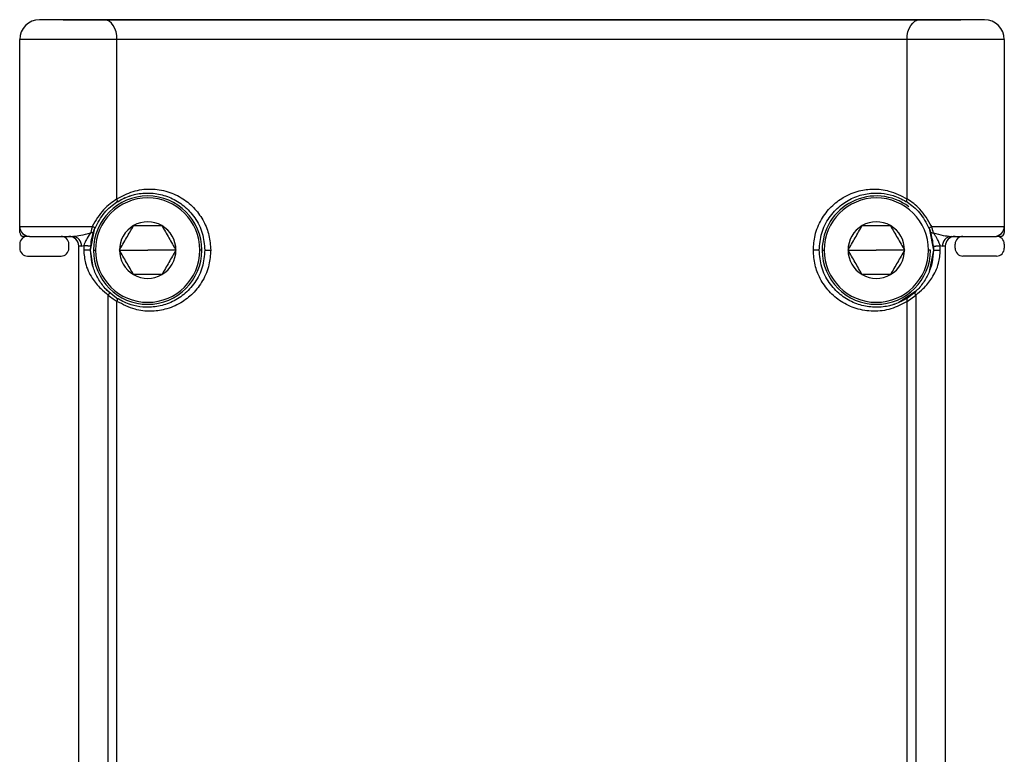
# Model space of a CAD drawing. Header units: millimetres. Extents: x -675 to 2621, y 428 to 911.
# Tile 22 of 30: x 1042 to 1092, y 685 to 723. Entities that reach past the tile are written whole.
import ezdxf

# ---------------------------------------------------------------- set-up
doc = ezdxf.new("R2010")
doc.units = ezdxf.units.MM

# ---------------------------------------------------------------- blocks, each defined once
blk = doc.blocks.new('Drawing View5')
at = {"color": 7, "linetype": 'Continuous', "lineweight": 25}
for p, q in [((-28.78, 70.658), (-32.074, 70.658)), ((-30.874, 70.658), (-30.574, 70.658)), ((-30.574, 70.658), (-30.574, 70.658)), ((-30.574, 70.658), (14.426, 70.658)), ((12.632, 70.658), (-28.78, 70.658)), ((15.926, 70.658), (12.632, 70.658)), ((14.426, 70.658), (14.426, 70.658)), ((14.426, 70.658), (14.726, 70.658)), ((-33.074, 60.158), (-33.074, 69.658)), ((-28.133, 69.658), (-33.074, 69.658)), ((-28.133, 61.558), (-28.133, 69.658)), ((11.985, 69.658), (-28.133, 69.658)), ((11.985, 61.558), (11.985, 69.658)), ((16.926, 69.658), (11.985, 69.658)), ((16.926, 69.658), (16.926, 60.158)), ((-28.142, 61.397), (-27.712, 61.625)), ((-33.074, 60.158), (-29.386, 60.158)), ((-33.074, 59.858), (-33.074, 60.158)), ((13.239, 60.158), (16.926, 60.158)), ((16.926, 60.158), (16.926, 59.858)), ((-32.674, 59.658), (-32.874, 59.658)), ((-32.579, 59.658), (-32.674, 59.658)), ((-32.574, 59.658), (-30.373, 59.658)), ((-30.373, 59.658), (-30.331, 59.663)), ((-30.346, 59.659), (-30.337, 59.656)), ((14.067, 59.622), (14.081, 59.659)), ((14.225, 59.658), (16.426, 59.658)), ((16.431, 59.658), (16.526, 59.658)), ((16.726, 59.658), (16.526, 59.658)), ((-33.074, 59.258), (-33.074, 59.058)), ((-30.574, 59.058), (-30.574, 59.258)), ((-30.074, 20.458), (-30.074, 59.158)), ((-29.94, 59.158), (-30.074, 59.158)), ((-29.94, 59.158), (-29.813, 59.188)), ((-29.474, 58.958), (-29.466, 59.173)), ((13.665, 59.188), (13.792, 59.158)), ((13.926, 59.158), (13.792, 59.158)), ((13.926, 59.158), (13.926, 20.458)), ((14.426, 59.058), (14.426, 59.258)), ((16.926, 59.258), (16.926, 59.058)), ((-32.674, 58.658), (-30.974, 58.658)), ((-29.343, 58.096), (-29.474, 58.958)), ((-29.324, 58.958), (-29.224, 58.958)), ((-28.009, 58.958), (-26.574, 58.958)), ((-25.139, 58.958), (-26.574, 58.958)), ((-23.824, 58.958), (-23.924, 58.958)), ((7.676, 58.958), (7.776, 58.958)), ((8.991, 58.958), (10.426, 58.958)), ((11.861, 58.958), (10.426, 58.958)), ((13.176, 58.958), (13.076, 58.958)), ((13.326, 58.958), (13.113, 57.867)), ((16.526, 58.658), (14.826, 58.658)), ((-28.574, 25.238), (-28.574, 56.678)), ((-28.153, 56.526), (-28.538, 56.825)), ((12.436, 56.867), (11.565, 56.291)), ((11.985, 56.358), (12.426, 56.678)), ((12.391, 56.825), (12.006, 56.526)), ((12.426, 56.678), (12.426, 25.238)), ((-28.133, 25.558), (-28.133, 56.358)), ((11.985, 25.558), (11.985, 56.358))]:
    blk.add_line(p, q, dxfattribs=at)
at = {"color": 7, "linetype": 'Continuous', "lineweight": 25, "flags": 128}
for points in [[(-28.133, 69.658), (-28.145, 69.853), (-28.182, 70.041), (-28.242, 70.213), (-28.322, 70.365), (-28.42, 70.489), (-28.532, 70.582), (-28.653, 70.639), (-28.78, 70.658)], [(11.985, 69.658), (11.997, 69.853), (12.034, 70.041), (12.094, 70.213), (12.175, 70.365), (12.273, 70.489), (12.384, 70.582), (12.506, 70.639), (12.632, 70.658)], [(-29.474, 58.958), (-29.253, 60.068), (-29.246, 60.085)], [(13.098, 60.085), (13.105, 60.068), (13.326, 58.958)], [(-28.154, 56.526), (-28.624, 56.907), (-28.718, 57.006)]]:
    blk.add_lwpolyline(points, dxfattribs=at)
at = {"color": 7, "linetype": 'Continuous', "lineweight": 25}
for centre, radius, start, end in [((-32.074, 69.658), 1, 90, 180), ((15.926, 69.658), 1, 0, 90), ((-26.574, 58.958), 2.75, 0, 180), ((-26.574, 58.958), 2.65, 0, 180), ((10.426, 58.958), 2.75, 53.1206, 180), ((10.426, 58.958), 2.65, 0, 180), ((-32.574, 60.158), 0.5, 180, 270), ((-26.574, 58.958), 1.435, 120, 180), ((-26.574, 58.958), 1.435, 60, 120), ((-26.574, 58.958), 1.435, 0, 60), ((10.426, 58.958), 1.435, 120, 180), ((10.426, 58.958), 1.435, 60, 120), ((10.426, 58.958), 1.435, 0, 60), ((16.426, 60.158), 0.5, 270, 0), ((-32.874, 59.858), 0.2, 180, 270), ((-32.674, 59.258), 0.4, 90, 180), ((-30.974, 59.258), 0.4, 0, 90), ((-30.574, 59.158), 0.5, 0, 90), ((-30.409, 59.189), 0.47, 356.1901, 85.5736), ((14.261, 59.189), 0.47, 94.3997, 183.8096), ((14.426, 59.158), 0.5, 90, 180), ((14.826, 59.258), 0.4, 90, 180), ((16.526, 59.258), 0.4, 0, 90), ((16.726, 59.858), 0.2, 270, 0), ((-32.674, 59.058), 0.4, 180, 270), ((-30.974, 59.058), 0.4, 270, 0), ((14.826, 59.058), 0.4, 180, 270), ((16.526, 59.058), 0.4, 270, 0), ((-26.574, 58.958), 2.75, 180, 0), ((-26.574, 58.958), 2.65, 180, 0), ((-26.574, 58.958), 1.435, 180, 240), ((-26.574, 58.958), 1.435, 299.9973, 0), ((10.426, 58.958), 2.75, 180, 0), ((10.426, 58.958), 2.65, 180, 0), ((10.426, 58.958), 1.435, 180, 240), ((10.426, 58.958), 1.435, 299.9973, 0), ((-26.574, 58.958), 1.435, 240, 299.9973), ((10.426, 58.958), 1.435, 240, 299.9973)]:
    blk.add_arc(centre, radius, start, end, dxfattribs=at)
for points, knots in [([(-28.133, 61.558), (-27.867, 61.701), (-27.33, 61.989), (-26.439, 62.099), (-25.569, 61.97), (-24.796, 61.613), (-24.167, 61.085), (-23.716, 60.44), (-23.429, 59.717), (-23.393, 59.21), (-23.375, 58.958)], [0, 0, 0, 0, 0.148351, 0.299301, 0.441364, 0.572239, 0.689441, 0.798866, 0.899864, 1, 1, 1, 1]), ([(7.228, 58.958), (7.246, 59.21), (7.286, 59.758), (7.611, 60.531), (8.117, 61.187), (8.78, 61.691), (9.515, 61.988), (10.305, 62.092), (11.146, 61.993), (11.686, 61.713), (11.985, 61.558)], [0, 0, 0, 0, 0.100224, 0.217447, 0.333592, 0.44783, 0.583651, 0.700432, 0.834335, 1, 1, 1, 1]), ([(-28.133, 61.558), (-28.372, 61.395), (-28.866, 61.057), (-29.209, 60.464), (-29.386, 60.158)], [0, 0, 0, 0, 0.483812, 1, 1, 1, 1]), ([(-28.153, 61.39), (-27.945, 61.508), (-27.733, 61.627), (-27.502, 61.705), (-27.471, 61.716), (-27.362, 61.75), (-27.144, 61.807), (-26.711, 61.871), (-26.111, 61.852), (-25.396, 61.644), (-24.723, 61.239), (-24.157, 60.63), (-23.753, 59.845), (-23.7, 59.25), (-23.674, 58.958)], [0, 0, 0, 0, 0.125945, 0.127744, 0.131283, 0.143583, 0.18906, 0.252137, 0.37805, 0.50364, 0.628718, 0.753113, 0.878969, 1, 1, 1, 1]), ([(-28.153, 61.39), (-28.145, 61.398), (-28.127, 61.413), (-28.115, 61.454), (-28.115, 61.503), (-28.127, 61.54), (-28.133, 61.558)], [0, 0, 0, 0, 0.239899, 0.494112, 0.751477, 1, 1, 1, 1]), ([(7.526, 58.958), (7.552, 59.25), (7.605, 59.846), (8.01, 60.631), (8.577, 61.24), (9.25, 61.645), (9.966, 61.852), (10.65, 61.874), (11.11, 61.785), (11.333, 61.713), (11.586, 61.626), (11.797, 61.507), (12.006, 61.39)], [0, 0, 0, 0, 0.121142, 0.247121, 0.371607, 0.496727, 0.622297, 0.74815, 0.856442, 0.872326, 0.874168, 1, 1, 1, 1]), ([(12.006, 61.39), (11.996, 61.399), (11.978, 61.415), (11.967, 61.458), (11.969, 61.507), (11.98, 61.541), (11.985, 61.558)], [0, 0, 0, 0, 0.2637083, 0.5243621, 0.7688975, 1, 1, 1, 1]), ([(13.239, 60.158), (13.053, 60.475), (12.707, 61.067), (12.214, 61.403), (11.985, 61.558)], [0, 0, 0, 0, 0.536415, 1, 1, 1, 1]), ([(-29.248, 60.08), (-29.103, 60.352), (-28.884, 60.764), (-28.465, 61.171), (-28.255, 61.318), (-28.153, 61.39)], [0, 0, 0, 0, 0.499203, 0.755636, 1, 1, 1, 1]), ([(12.006, 61.39), (12.108, 61.318), (12.317, 61.171), (12.736, 60.764), (12.955, 60.352), (13.1, 60.08)], [0, 0, 0, 0, 0.244349, 0.500745, 1, 1, 1, 1]), ([(-29.386, 60.158), (-29.402, 60.1), (-29.433, 59.985), (-29.46, 59.887), (-29.473, 59.838)], [0, 0, 0, 0, 0.5048529, 1, 1, 1, 1]), ([(-29.248, 60.08), (-29.249, 60.083), (-29.251, 60.089), (-29.281, 60.107), (-29.328, 60.131), (-29.367, 60.149), (-29.386, 60.158)], [0, 0, 0, 0, 0.242657, 0.5, 0.757343, 1, 1, 1, 1]), ([(-29.316, 59.901), (-29.306, 59.929), (-29.287, 59.984), (-29.261, 60.048), (-29.248, 60.08)], [0, 0, 0, 0, 0.498686, 1, 1, 1, 1]), ([(-28.009, 58.958), (-27.889, 59.165), (-27.65, 59.579), (-27.411, 59.994), (-27.291, 60.201)], [0, 0, 0, 0, 0.499981, 1, 1, 1, 1]), ([(-27.291, 60.201), (-27.052, 60.201), (-26.574, 60.201), (-26.095, 60.201), (-25.856, 60.201)], [0, 0, 0, 0, 0.499981, 1, 1, 1, 1]), ([(-25.856, 60.201), (-25.737, 59.994), (-25.498, 59.579), (-25.258, 59.165), (-25.139, 58.958)], [0, 0, 0, 0, 0.4999813, 1, 1, 1, 1]), ([(8.991, 58.958), (9.111, 59.165), (9.35, 59.579), (9.589, 59.994), (9.709, 60.201)], [0, 0, 0, 0, 0.499981, 1, 1, 1, 1]), ([(9.709, 60.201), (9.948, 60.201), (10.426, 60.201), (10.905, 60.201), (11.144, 60.201)], [0, 0, 0, 0, 0.499981, 1, 1, 1, 1]), ([(11.144, 60.201), (11.263, 59.994), (11.502, 59.579), (11.742, 59.165), (11.861, 58.958)], [0, 0, 0, 0, 0.499981, 1, 1, 1, 1]), ([(13.1, 60.08), (13.101, 60.083), (13.104, 60.089), (13.134, 60.107), (13.18, 60.131), (13.22, 60.149), (13.239, 60.158)], [0, 0, 0, 0, 0.242657, 0.5, 0.757343, 1, 1, 1, 1]), ([(13.1, 60.08), (13.113, 60.048), (13.139, 59.984), (13.159, 59.929), (13.169, 59.901)], [0, 0, 0, 0, 0.5012947, 1, 1, 1, 1]), ([(13.326, 59.838), (13.312, 59.886), (13.286, 59.984), (13.255, 60.099), (13.239, 60.158)], [0, 0, 0, 0, 0.486837, 1, 1, 1, 1]), ([(-30.331, 59.663), (-30.214, 59.674), (-29.951, 59.7), (-29.644, 59.789), (-29.473, 59.838)], [0, 0, 0, 0, 0.44472, 1, 1, 1, 1]), ([(-29.473, 59.838), (-29.481, 59.827), (-29.556, 59.714), (-29.661, 59.541), (-29.768, 59.346), (-29.8, 59.234), (-29.813, 59.188)], [0, 0, 0, 0, 0.057729, 0.557168, 0.821064, 1, 1, 1, 1]), ([(-29.316, 59.901), (-29.322, 59.89), (-29.334, 59.868), (-29.373, 59.846), (-29.42, 59.836), (-29.456, 59.837), (-29.473, 59.838)], [0, 0, 0, 0, 0.261752, 0.523299, 0.772349, 1, 1, 1, 1]), ([(-29.466, 59.173), (-29.448, 59.323), (-29.416, 59.59), (-29.347, 59.806), (-29.316, 59.901)], [0, 0, 0, 0, 0.560278, 1, 1, 1, 1]), ([(13.169, 59.901), (13.174, 59.891), (13.185, 59.87), (13.221, 59.848), (13.269, 59.836), (13.307, 59.837), (13.326, 59.838)], [0, 0, 0, 0, 0.239787, 0.49386, 0.751216, 1, 1, 1, 1]), ([(13.318, 59.173), (13.313, 59.225), (13.302, 59.35), (13.26, 59.599), (13.206, 59.779), (13.169, 59.901)], [0, 0, 0, 0, 0.186331, 0.448571, 1, 1, 1, 1]), ([(13.665, 59.188), (13.639, 59.267), (13.594, 59.402), (13.5, 59.561), (13.415, 59.702), (13.355, 59.793), (13.326, 59.838)], [0, 0, 0, 0, 0.324968, 0.551377, 0.777613, 1, 1, 1, 1]), ([(13.326, 59.838), (13.497, 59.789), (13.819, 59.696), (14.095, 59.67), (14.225, 59.658)], [0, 0, 0, 0, 0.529649, 1, 1, 1, 1]), ([(-29.813, 59.188), (-29.817, 59.145), (-29.823, 59.069), (-29.823, 58.992), (-29.824, 58.958)], [0, 0, 0, 0, 0.559926, 1, 1, 1, 1]), ([(-29.466, 59.173), (-29.468, 59.172), (-29.472, 59.169), (-29.502, 59.166), (-29.543, 59.166), (-29.593, 59.167), (-29.648, 59.17), (-29.708, 59.175), (-29.767, 59.181), (-29.798, 59.186), (-29.813, 59.188)], [0, 0, 0, 0, 0.130815, 0.261553, 0.386099, 0.499998, 0.613897, 0.738443, 0.869181, 1, 1, 1, 1]), ([(13.318, 59.173), (13.32, 59.172), (13.324, 59.169), (13.354, 59.166), (13.396, 59.166), (13.446, 59.167), (13.501, 59.17), (13.56, 59.175), (13.619, 59.181), (13.65, 59.186), (13.665, 59.188)], [0, 0, 0, 0, 0.1308188, 0.2615544, 0.3860975, 0.4999938, 0.6138938, 0.7384397, 0.8691768, 1, 1, 1, 1]), ([(13.318, 59.173), (13.321, 59.137), (13.325, 59.066), (13.326, 58.993), (13.326, 58.958), (13.326, 58.958)], [0, 0, 0, 0, 0.505087, 0.999952, 1, 1, 1, 1]), ([(13.676, 58.958), (13.676, 59.001), (13.675, 59.078), (13.668, 59.155), (13.665, 59.188)], [0, 0, 0, 0, 0.560035, 1, 1, 1, 1]), ([(-29.824, 58.958), (-29.805, 58.732), (-29.763, 58.225), (-29.452, 57.574), (-29.011, 57.025), (-28.705, 56.782), (-28.574, 56.678)], [0, 0, 0, 0, 0.247029, 0.555968, 0.809635, 1, 1, 1, 1]), ([(-29.474, 58.958), (-29.476, 58.958), (-29.48, 58.958), (-29.51, 58.958), (-29.552, 58.958), (-29.602, 58.958), (-29.658, 58.958), (-29.718, 58.958), (-29.778, 58.958), (-29.808, 58.958), (-29.824, 58.958)], [0, 0, 0, 0, 0.130806, 0.261627, 0.38618, 0.49997, 0.613758, 0.738319, 0.869134, 1, 1, 1, 1]), ([(-28.538, 56.825), (-28.602, 56.886), (-28.736, 57.017), (-28.99, 57.332), (-29.243, 57.775), (-29.435, 58.342), (-29.461, 58.752), (-29.474, 58.958)], [0, 0, 0, 0, 0.115023, 0.245044, 0.493712, 0.745961, 1, 1, 1, 1]), ([(-23.674, 58.958), (-23.7, 58.666), (-23.753, 58.07), (-24.157, 57.284), (-24.725, 56.675), (-25.398, 56.271), (-26.113, 56.064), (-26.798, 56.042), (-27.257, 56.131), (-27.48, 56.203), (-27.734, 56.289), (-27.945, 56.408), (-28.153, 56.526)], [0, 0, 0, 0, 0.1211432, 0.2471314, 0.3716206, 0.4967396, 0.6223065, 0.7481563, 0.8564222, 0.8723188, 0.874172, 1, 1, 1, 1]), ([(-23.375, 58.958), (-23.393, 58.707), (-23.433, 58.162), (-23.755, 57.391), (-24.259, 56.734), (-24.921, 56.228), (-25.659, 55.928), (-26.451, 55.823), (-27.293, 55.923), (-27.833, 56.203), (-28.133, 56.358)], [0, 0, 0, 0, 0.099696, 0.216103, 0.332736, 0.446559, 0.582751, 0.700766, 0.834122, 1, 1, 1, 1]), ([(-27.291, 57.715), (-27.411, 57.922), (-27.65, 58.337), (-27.889, 58.751), (-28.009, 58.958)], [0, 0, 0, 0, 0.499981, 1, 1, 1, 1]), ([(-25.139, 58.958), (-25.258, 58.751), (-25.498, 58.337), (-25.737, 57.922), (-25.856, 57.715)], [0, 0, 0, 0, 0.500022, 1, 1, 1, 1]), ([(-23.674, 58.958), (-23.672, 58.958), (-23.67, 58.958), (-23.647, 58.958), (-23.615, 58.958), (-23.575, 58.958), (-23.53, 58.958), (-23.478, 58.958), (-23.424, 58.958), (-23.392, 58.958), (-23.375, 58.958)], [0, 0, 0, 0, 0.130169, 0.259739, 0.384365, 0.499997, 0.615624, 0.740242, 0.86981, 1, 1, 1, 1]), ([(7.526, 58.958), (7.525, 58.958), (7.522, 58.958), (7.5, 58.958), (7.468, 58.958), (7.428, 58.958), (7.382, 58.958), (7.331, 58.958), (7.277, 58.958), (7.244, 58.958), (7.228, 58.958)], [0, 0, 0, 0, 0.130169, 0.259739, 0.384365, 0.499997, 0.615624, 0.740242, 0.86981, 1, 1, 1, 1]), ([(11.985, 56.358), (11.719, 56.215), (11.182, 55.927), (10.291, 55.817), (9.421, 55.946), (8.649, 56.303), (8.02, 56.83), (7.568, 57.475), (7.281, 58.198), (7.245, 58.705), (7.228, 58.958)], [0, 0, 0, 0, 0.148356, 0.299303, 0.441361, 0.572239, 0.689433, 0.798863, 0.899855, 1, 1, 1, 1]), ([(12.006, 56.526), (11.797, 56.408), (11.586, 56.289), (11.354, 56.21), (11.323, 56.2), (11.214, 56.165), (10.996, 56.109), (10.563, 56.044), (9.964, 56.064), (9.248, 56.272), (8.576, 56.677), (8.009, 57.286), (7.605, 58.071), (7.552, 58.666), (7.526, 58.958)], [0, 0, 0, 0, 0.125946, 0.12775, 0.131293, 0.143595, 0.189061, 0.252137, 0.37805, 0.503641, 0.628718, 0.753113, 0.878969, 1, 1, 1, 1]), ([(9.709, 57.715), (9.589, 57.922), (9.35, 58.337), (9.111, 58.751), (8.991, 58.958)], [0, 0, 0, 0, 0.499981, 1, 1, 1, 1]), ([(11.861, 58.958), (11.742, 58.751), (11.502, 58.337), (11.263, 57.922), (11.144, 57.715)], [0, 0, 0, 0, 0.500022, 1, 1, 1, 1]), ([(13.326, 58.958), (13.313, 58.752), (13.287, 58.342), (13.095, 57.775), (12.842, 57.332), (12.589, 57.016), (12.454, 56.886), (12.391, 56.825)], [0, 0, 0, 0, 0.2543406, 0.5066547, 0.7552746, 0.885141, 1, 1, 1, 1]), ([(12.426, 56.678), (12.557, 56.782), (12.862, 57.024), (13.303, 57.573), (13.615, 58.223), (13.657, 58.732), (13.676, 58.958)], [0, 0, 0, 0, 0.190088, 0.442861, 0.75248, 1, 1, 1, 1]), ([(13.326, 58.958), (13.328, 58.958), (13.332, 58.958), (13.362, 58.958), (13.404, 58.958), (13.455, 58.958), (13.51, 58.958), (13.57, 58.958), (13.63, 58.958), (13.661, 58.958), (13.676, 58.958)], [0, 0, 0, 0, 0.130847, 0.261652, 0.38624, 0.499999, 0.613759, 0.738348, 0.869153, 1, 1, 1, 1]), ([(-25.856, 57.715), (-26.096, 57.715), (-26.574, 57.715), (-27.052, 57.715), (-27.291, 57.715)], [0, 0, 0, 0, 0.500022, 1, 1, 1, 1]), ([(11.144, 57.715), (10.904, 57.715), (10.426, 57.715), (9.948, 57.715), (9.709, 57.715)], [0, 0, 0, 0, 0.500022, 1, 1, 1, 1]), ([(-28.538, 56.825), (-28.534, 56.818), (-28.524, 56.805), (-28.528, 56.769), (-28.544, 56.725), (-28.564, 56.693), (-28.574, 56.678)], [0, 0, 0, 0, 0.244045, 0.500003, 0.755959, 1, 1, 1, 1]), ([(-28.574, 56.678), (-28.491, 56.61), (-28.343, 56.49), (-28.197, 56.398), (-28.133, 56.358)], [0, 0, 0, 0, 0.562565, 1, 1, 1, 1]), ([(-28.153, 56.526), (-28.144, 56.517), (-28.125, 56.501), (-28.115, 56.458), (-28.116, 56.409), (-28.127, 56.375), (-28.133, 56.358)], [0, 0, 0, 0, 0.263708, 0.524362, 0.768897, 1, 1, 1, 1]), ([(12.006, 56.526), (11.997, 56.518), (11.979, 56.502), (11.967, 56.461), (11.968, 56.412), (11.979, 56.376), (11.985, 56.358)], [0, 0, 0, 0, 0.243758, 0.499417, 0.755388, 1, 1, 1, 1]), ([(12.391, 56.825), (12.386, 56.817), (12.376, 56.803), (12.381, 56.765), (12.398, 56.722), (12.417, 56.692), (12.426, 56.678)], [0, 0, 0, 0, 0.262157, 0.524151, 0.773064, 1, 1, 1, 1])]:
    blk.add_open_spline(points, degree=3, knots=knots, dxfattribs=at)

msp = doc.modelspace()

# ---------------------------------------------------------------- block references
at = {"color": 7, "linetype": 'Continuous', "lineweight": 25}
msp.add_blockref('Drawing View5', (1075.006, 651.939), dxfattribs=at)

doc.saveas('drawing.dxf')
